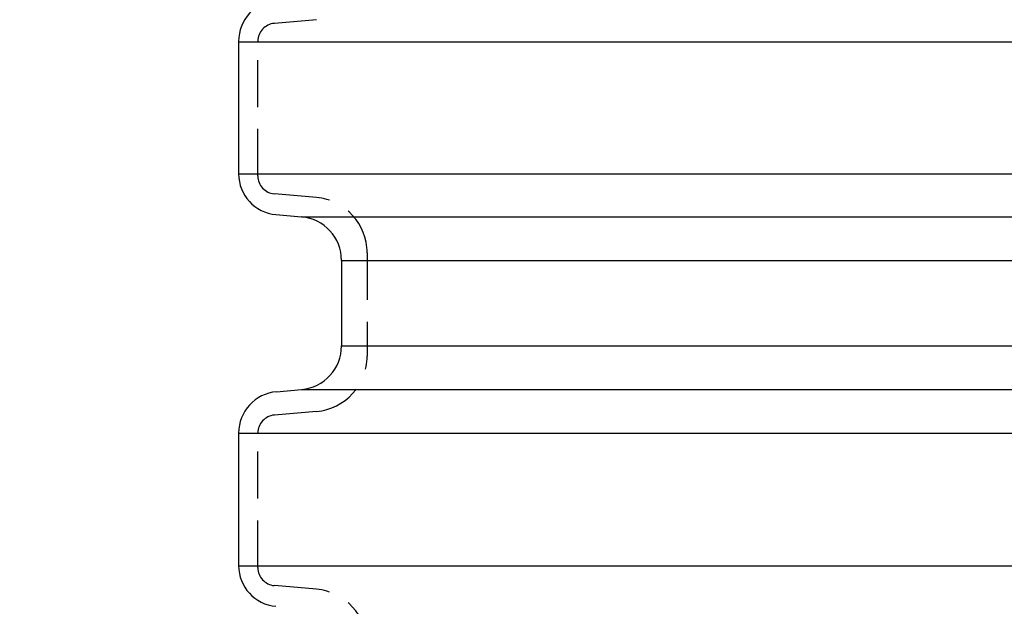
# Model space of a CAD drawing. Header units: millimetres. Extents: x -300186 to 535164, y -28581 to 763383.
# Tile 59 of 256: x 3524 to 3681, y 112579 to 112672. Entities that reach past the tile are written whole.
import ezdxf

# ---------------------------------------------------------------- set-up
doc = ezdxf.new("R2010")
doc.units = ezdxf.units.MM
doc.header["$LTSCALE"] = 10
doc.header["$PDSIZE"] = -4
doc.linetypes.add('HIDDEN1', pattern=[1.1, 0.75, -0.35])
doc.layers.add('CIENKA', color=1, linetype='Continuous')
doc.layers.add('tenká', color=6, linetype='Continuous', lineweight=9)
doc.styles.add('laplan N', font='txt')
doc.styles.add('pivovarska', font='txt')
doc.dimstyles.new('pivovarska_100', dxfattribs={"dimscale": 100, "dimtxt": 2, "dimasz": 1.5, "dimexe": 2, "dimexo": 0, "dimgap": 1, "dimtad": 1, "dimdec": 0, "dimzin": 1, "dimtxsty": 'pivovarska', "dimblk": 'OBLIQUE', "dimcen": 2, "dimclrd": 256, "dimclre": 256, "dimclrt": 256, "dimadec": 0, "dimazin": 0, "dimtfac": 1, "dimtdec": 0, "dimtmove": 1, "dimatfit": 0, "dimfxl": 3, "dimfxlon": 1, "dimlwd": 13, "dimlwe": 13, "dimarcsym": 0})

# ---------------------------------------------------------------- blocks, each defined once
blk = doc.blocks.new('_OBLIQUE')
at = {"color": 0, "linetype": 'ByBlock'}
blk.add_line((-0.5, -0.5), (0.5, 0.5), dxfattribs=at)
blk = doc.blocks.new('*D1080')
at = {"layer": 'Defpoints', "color": 0, "transparency": 16777216}
for p in [(3463.65, 113156.82), (3559.23, 113156.82), (3570.24, 112408.78)]:
    blk.add_point(p, dxfattribs=at)
at = {"layer": 'tenká', "lineweight": 13, "ltscale": 2, "transparency": 16777216}
for p, q in [((3478.65, 113156.82), (3453.65, 113156.82)), ((3463.65, 112408.78), (3463.65, 113156.82)), ((3478.65, 112408.78), (3453.65, 112408.78))]:
    blk.add_line(p, q, dxfattribs=at)
at = {"layer": 'tenká', "lineweight": 13, "transparency": 16777216, "xscale": 7.5, "yscale": 7.5, "zscale": 7.5}
for p, rotation in [((3463.65, 113156.82), 90), ((3463.65, 112408.78), 270)]:
    blk.add_blockref('_OBLIQUE', p, dxfattribs=dict(at, rotation=rotation))
at = {"layer": 'tenká', "transparency": 16777216, "insert": (3453.55, 112782.8), "char_height": 10, "attachment_point": 5, "rotation": 90, "style": 'laplan N'}
blk.add_mtext('H3', dxfattribs=at)

msp = doc.modelspace()

# ---------------------------------------------------------------- linework, layer by layer
at = {"color": 7, "linetype": 'Continuous'}
for p, q in [((3559.233, 112668.606), (3559.233, 112658.123)), ((3559.233, 112658.123), (3559.233, 112647.528)), ((3565.17, 112641.049), (3569.247, 112640.692)), ((3575.594, 112633.765), (3575.594, 112620.144)), ((3565.282, 112612.87), (3569.247, 112613.217)), ((3559.233, 112606.269), (3559.233, 112585.191))]:
    msp.add_line(p, q, dxfattribs=at)
at = {"linetype": 'Continuous'}
for p, q in [((3559.233, 112668.55), (3753.932, 112668.55)), ((3559.233, 112647.528), (3753.932, 112647.528)), ((3569.247, 112640.692), (3753.932, 112640.692)), ((3575.594, 112633.765), (3753.932, 112633.765)), ((3575.594, 112620.144), (3753.932, 112620.144)), ((3569.247, 112613.217), (3753.932, 112613.217)), ((3559.233, 112606.269), (3753.932, 112606.269)), ((3559.233, 112585.135), (3753.932, 112585.135))]:
    msp.add_line(p, q, dxfattribs=at)
at = {"color": 7, "linetype": 'Continuous'}
for centre, radius, start, end in [((3565.859, 112668.606), 6.626, 95, 180), ((3565.737, 112647.528), 6.504, 180, 265), ((3568.641, 112633.765), 6.954, 0, 85), ((3568.641, 112620.144), 6.954, 275, 0), ((3565.859, 112606.269), 6.626, 95, 180), ((3565.737, 112585.191), 6.504, 180, 265)]:
    msp.add_arc(centre, radius, start, end, dxfattribs=at)
at = {"layer": 'CIENKA', "color": 3, "linetype": 'HIDDEN1'}
for p, q in [((3571.62, 112672.07), (3564.915, 112671.483)), ((3562.301, 112658.123), (3562.301, 112668.631)), ((3562.301, 112647.202), (3562.301, 112658.123)), ((3571.62, 112643.763), (3564.915, 112644.35)), ((3579.685, 112634.961), (3579.685, 112618.534)), ((3571.62, 112609.733), (3564.915, 112609.146)), ((3562.301, 112584.865), (3562.301, 112606.294)), ((3571.62, 112581.426), (3564.915, 112582.013))]:
    msp.add_line(p, q, dxfattribs=at)
for centre, radius, start, end in [((3565.164, 112668.631), 2.863, 95, 180), ((3565.164, 112647.202), 2.863, 180, 265), ((3570.85, 112634.961), 8.835, 0, 85), ((3570.85, 112618.534), 8.835, 275, 0), ((3565.164, 112606.294), 2.863, 95, 180), ((3565.164, 112584.865), 2.863, 180, 265), ((3570.85, 112572.625), 8.835, 0, 85)]:
    msp.add_arc(centre, radius, start, end, dxfattribs=at)

# ---------------------------------------------------------------- dimensions: what is measured, and where the dimension line sits
at = {"layer": 'tenká', "ltscale": 2}
dim = msp.add_linear_dim(base=(3463.65, 113156.815), p1=(3570.235, 112408.777), p2=(3559.233, 113156.815), angle=90, text='H3', dimstyle='pivovarska_100', override={"dimscale": 5, "dimtxsty": 'laplan N'}, dxfattribs=at)
dim.commit()
dim.dimension.update_dxf_attribs({"geometry": '*D1080', "text_midpoint": (3453.548, 112782.796)})

doc.saveas('drawing.dxf')
